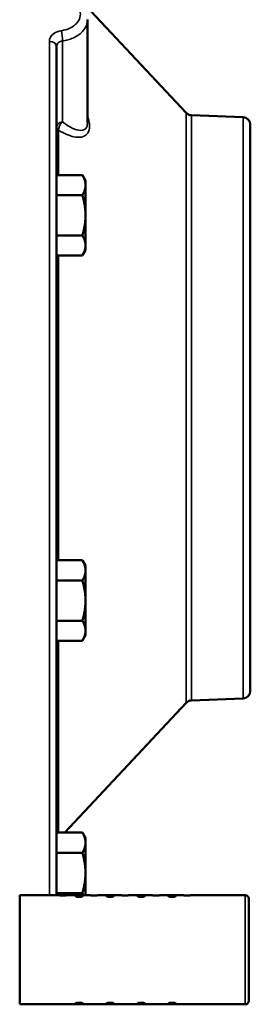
# Model space of a CAD drawing. Header units: inches. Extents: x 1 to 271, y 5 to 171.
# Tile 82 of 256: x 52.88 to 54.74, y 129.46 to 137.41. Entities that reach past the tile are written whole.
import ezdxf

# ---------------------------------------------------------------- set-up
doc = ezdxf.new("R2010")
doc.units = ezdxf.units.IN
doc.header["$LTSCALE"] = 8
doc.header["$MEASUREMENT"] = 0
doc.layers.add('Visible (ANSI)', color=7, linetype='Continuous', lineweight=50)
doc.layers.add('Visible Narrow (ANSI)', color=7, linetype='Continuous', lineweight=35)

msp = doc.modelspace()

# ---------------------------------------------------------------- linework, layer by layer
at = {"layer": 'Visible (ANSI)'}
for p, q in [((54.2271, 136.6571), (53.2692, 137.6812)), ((53.4301, 137.4114), (53.4301, 136.5792)), ((53.1801, 137.1952), (53.1801, 130.3416)), ((54.6861, 136.6236), (54.2688, 136.6382)), ((54.7441, 136.5636), (54.7441, 131.9895)), ((53.1801, 136.156), (53.3888, 136.156)), ((53.1801, 136.0743), (53.1801, 136.156)), ((53.1801, 136.1126), (53.1801, 136.1126)), ((53.4139, 136.1126), (53.3893, 136.1552)), ((53.4139, 136.0743), (53.4139, 136.1126)), ((53.1801, 135.9926), (53.1801, 136.0743)), ((53.4139, 135.8304), (53.4139, 136.0743)), ((53.1801, 135.9926), (53.3888, 135.9926)), ((53.1801, 135.8304), (53.1801, 135.9926)), ((53.1801, 135.6681), (53.1801, 135.8304)), ((53.4139, 135.5876), (53.4139, 135.8304)), ((53.1801, 135.6681), (53.3888, 135.6681)), ((53.1801, 135.5876), (53.1801, 135.6681)), ((53.1801, 135.5071), (53.1801, 135.5876)), ((53.1801, 135.5506), (53.1801, 135.5506)), ((53.4139, 135.5506), (53.3893, 135.5079)), ((53.4139, 135.5506), (53.4139, 135.5876)), ((53.1801, 135.5071), (53.3888, 135.5071)), ((53.1801, 133.046), (53.3888, 133.046)), ((53.1801, 132.9643), (53.1801, 133.046)), ((53.1801, 133.0026), (53.1801, 133.0026)), ((53.4139, 133.0026), (53.3893, 133.0452)), ((53.4139, 132.9643), (53.4139, 133.0026)), ((53.1801, 132.8826), (53.1801, 132.9643)), ((53.4139, 132.7204), (53.4139, 132.9643)), ((53.1801, 132.8826), (53.3888, 132.8826)), ((53.1801, 132.7204), (53.1801, 132.8826)), ((53.1801, 132.5581), (53.1801, 132.7204)), ((53.4139, 132.4776), (53.4139, 132.7204)), ((53.1801, 132.5581), (53.3888, 132.5581)), ((53.1801, 132.4776), (53.1801, 132.5581)), ((53.1801, 132.3971), (53.1801, 132.4776)), ((53.1801, 132.4406), (53.1801, 132.4406)), ((53.4139, 132.4406), (53.3893, 132.3979)), ((53.4139, 132.4406), (53.4139, 132.4776)), ((53.1801, 132.3971), (53.3888, 132.3971)), ((54.2271, 131.896), (53.2469, 130.848)), ((54.6861, 131.9296), (54.2688, 131.915)), ((53.1801, 130.848), (53.3888, 130.848)), ((53.1801, 130.7663), (53.1801, 130.848)), ((53.4139, 130.8046), (53.3893, 130.8472)), ((53.1801, 130.8046), (53.1801, 130.8046)), ((53.1801, 130.6846), (53.1801, 130.7663)), ((53.4139, 130.7663), (53.4139, 130.8046)), ((53.4139, 130.5224), (53.4139, 130.7663)), ((53.1801, 130.6846), (53.3888, 130.6846)), ((53.1801, 130.5224), (53.1801, 130.6846)), ((53.1801, 130.3601), (53.1801, 130.5224)), ((53.4139, 130.3416), (53.4139, 130.5224)), ((53.1801, 130.3601), (53.3888, 130.3601)), ((53.1801, 130.3416), (53.1801, 130.3601)), ((52.8826, 130.3416), (52.8826, 130.1216)), ((53.2026, 130.3416), (52.8826, 130.3416)), ((53.4526, 130.3416), (53.2626, 130.3416)), ((53.7026, 130.3416), (53.5126, 130.3416)), ((53.9526, 130.3416), (53.7626, 130.3416)), ((54.2026, 130.3416), (54.0126, 130.3416)), ((54.7026, 130.3416), (54.2626, 130.3416)), ((54.7326, 129.4916), (54.7326, 130.3116)), ((52.8826, 129.6816), (52.8826, 130.1216)), ((52.8826, 129.6816), (52.8826, 129.4616)), ((53.2026, 129.4616), (52.8826, 129.4616)), ((53.4526, 129.4616), (53.2626, 129.4616)), ((53.7026, 129.4616), (53.5126, 129.4616)), ((53.9526, 129.4616), (53.7626, 129.4616)), ((54.2026, 129.4616), (54.0126, 129.4616)), ((54.7026, 129.4616), (54.2626, 129.4616))]:
    msp.add_line(p, q, dxfattribs=at)
for centre, radius, start, end in [((54.2709, 136.6981), 0.06, 223.08682, 268), ((54.6841, 136.5636), 0.06, 0, 88), ((54.6841, 131.9895), 0.06, 272, 0), ((54.2709, 131.855), 0.06, 92, 136.91318), ((54.7026, 130.3116), 0.03, 359.99993, 90), ((54.7026, 129.4916), 0.03, 270, 0.00007)]:
    msp.add_arc(centre, radius, start, end, dxfattribs=at)
msp.add_open_spline([(53.43, 136.5792), (53.43, 136.5792), (53.43, 136.5792), (53.43, 136.5791)], degree=3, dxfattribs=at)
for points, weights in [([(53.4139, 136.0743), (53.4139, 136.1122), (53.3888, 136.156)], [1, 1.0379548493, 1]), ([(53.3888, 136.156), (53.3891, 136.1556), (53.3893, 136.1552)], [1, 1.00033867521, 1.00067130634]), ([(53.3888, 135.9926), (53.4139, 136.0364), (53.4139, 136.0743)], [1, 1.0379548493, 1]), ([(53.4139, 135.8304), (53.4139, 135.9057), (53.3888, 135.9926)], [1, 1.0379548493, 1]), ([(53.3888, 135.6681), (53.4139, 135.7551), (53.4139, 135.8304)], [1, 1.0379548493, 1]), ([(53.4139, 135.5876), (53.4139, 135.625), (53.3888, 135.6681)], [1, 1.0379548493, 1]), ([(53.3888, 135.5071), (53.4139, 135.5503), (53.4139, 135.5876)], [1, 1.0379548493, 1]), ([(53.4139, 132.9643), (53.4139, 133.0022), (53.3888, 133.046)], [1, 1.0379548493, 1]), ([(53.3888, 133.046), (53.3891, 133.0456), (53.3893, 133.0452)], [1, 1.00033867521, 1.00067130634]), ([(53.3888, 132.8826), (53.4139, 132.9264), (53.4139, 132.9643)], [1, 1.0379548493, 1]), ([(53.4139, 132.7204), (53.4139, 132.7957), (53.3888, 132.8826)], [1, 1.0379548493, 1]), ([(53.3888, 132.5581), (53.4139, 132.6451), (53.4139, 132.7204)], [1, 1.0379548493, 1]), ([(53.4139, 132.4776), (53.4139, 132.515), (53.3888, 132.5581)], [1, 1.0379548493, 1]), ([(53.3888, 132.3971), (53.4139, 132.4403), (53.4139, 132.4776)], [1, 1.0379548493, 1]), ([(53.4139, 130.7663), (53.4139, 130.8042), (53.3888, 130.848)], [1, 1.0379548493, 1]), ([(53.3888, 130.848), (53.3891, 130.8476), (53.3893, 130.8472)], [1, 1.00033867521, 1.00067130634]), ([(53.3888, 130.6846), (53.4139, 130.7284), (53.4139, 130.7663)], [1, 1.0379548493, 1]), ([(53.4139, 130.5224), (53.4139, 130.5977), (53.3888, 130.6846)], [1, 1.0379548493, 1]), ([(53.3888, 130.3601), (53.4139, 130.4471), (53.4139, 130.5224)], [1, 1.0379548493, 1]), ([(53.3986, 130.3416), (53.3944, 130.3506), (53.3888, 130.3601)], [1.01278936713, 1.00814075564, 1])]:
    msp.add_rational_spline(points, weights, degree=2, dxfattribs=at)
for points, knots in [([(53.2626, 130.3416), (53.2626, 130.3416), (53.2618, 130.3415), (53.2587, 130.3413), (53.2564, 130.3412), (53.2511, 130.3409), (53.2477, 130.3408), (53.2403, 130.3406), (53.2363, 130.3405), (53.2288, 130.3405), (53.2248, 130.3406), (53.2174, 130.3408), (53.214, 130.3409), (53.2087, 130.3412), (53.2064, 130.3413), (53.2033, 130.3415), (53.2026, 130.3416), (53.2026, 130.3416)], [-0.344557, -0.344557, -0.344557, -0.344557, -0.3158439, -0.3158439, -0.2871309, -0.2871309, -0.2584178, -0.2584178, -0.2297047, -0.2297047, -0.2009916, -0.2009916, -0.1722785, -0.1722785, -0.1435654, -0.1435654, -0.1148523, -0.1148523, -0.1148523, -0.1148523]), ([(53.3926, 130.3349), (53.3926, 130.3342), (53.3918, 130.3335), (53.3887, 130.332), (53.3864, 130.3313), (53.3811, 130.3301), (53.3777, 130.3296), (53.3703, 130.3289), (53.3663, 130.3287), (53.3588, 130.3287), (53.3548, 130.3289), (53.3474, 130.3296), (53.344, 130.3301), (53.3387, 130.3313), (53.3364, 130.332), (53.3333, 130.3335), (53.3326, 130.3342), (53.3326, 130.3355), (53.3333, 130.3362), (53.3364, 130.3373), (53.3387, 130.3377), (53.344, 130.3384), (53.3474, 130.3387), (53.3548, 130.339), (53.3588, 130.3391), (53.3626, 130.3391), (53.3663, 130.3391), (53.3703, 130.339), (53.3777, 130.3387), (53.3811, 130.3384), (53.3864, 130.3377), (53.3887, 130.3373), (53.3918, 130.3362), (53.3926, 130.3355), (53.3926, 130.3349)], [-0.344557, -0.344557, -0.344557, -0.344557, -0.3158439, -0.3158439, -0.2871309, -0.2871309, -0.2584178, -0.2584178, -0.2297047, -0.2297047, -0.2009916, -0.2009916, -0.1722785, -0.1722785, -0.1435654, -0.1435654, -0.1148523, -0.1148523, -0.0861393, -0.0861393, -0.0574262, -0.0574262, -0.0287131, -0.0287131, 0, 0, 0, 0.0287131, 0.0287131, 0.0574262, 0.0574262, 0.0861393, 0.0861393, 0.1148523, 0.1148523, 0.1148523, 0.1148523]), ([(53.5126, 130.3416), (53.5126, 130.3416), (53.5118, 130.3415), (53.5087, 130.3413), (53.5064, 130.3412), (53.5011, 130.3409), (53.4977, 130.3408), (53.4903, 130.3406), (53.4863, 130.3405), (53.4788, 130.3405), (53.4748, 130.3406), (53.4674, 130.3408), (53.464, 130.3409), (53.4587, 130.3412), (53.4564, 130.3413), (53.4533, 130.3415), (53.4526, 130.3416), (53.4526, 130.3416)], [-0.344557, -0.344557, -0.344557, -0.344557, -0.3158439, -0.3158439, -0.2871309, -0.2871309, -0.2584178, -0.2584178, -0.2297047, -0.2297047, -0.2009916, -0.2009916, -0.1722785, -0.1722785, -0.1435654, -0.1435654, -0.1148523, -0.1148523, -0.1148523, -0.1148523]), ([(53.6426, 130.3349), (53.6426, 130.3342), (53.6418, 130.3335), (53.6387, 130.332), (53.6364, 130.3313), (53.6311, 130.3301), (53.6277, 130.3296), (53.6203, 130.3289), (53.6163, 130.3287), (53.6088, 130.3287), (53.6048, 130.3289), (53.5974, 130.3296), (53.594, 130.3301), (53.5887, 130.3313), (53.5864, 130.332), (53.5833, 130.3335), (53.5826, 130.3342), (53.5826, 130.3355), (53.5833, 130.3362), (53.5864, 130.3373), (53.5887, 130.3377), (53.594, 130.3384), (53.5974, 130.3387), (53.6048, 130.339), (53.6088, 130.3391), (53.6126, 130.3391), (53.6163, 130.3391), (53.6203, 130.339), (53.6277, 130.3387), (53.6311, 130.3384), (53.6364, 130.3377), (53.6387, 130.3373), (53.6418, 130.3362), (53.6426, 130.3355), (53.6426, 130.3349)], [-0.344557, -0.344557, -0.344557, -0.344557, -0.3158439, -0.3158439, -0.2871309, -0.2871309, -0.2584178, -0.2584178, -0.2297047, -0.2297047, -0.2009916, -0.2009916, -0.1722785, -0.1722785, -0.1435654, -0.1435654, -0.1148523, -0.1148523, -0.0861393, -0.0861393, -0.0574262, -0.0574262, -0.0287131, -0.0287131, 0, 0, 0, 0.0287131, 0.0287131, 0.0574262, 0.0574262, 0.0861393, 0.0861393, 0.1148523, 0.1148523, 0.1148523, 0.1148523]), ([(53.7626, 130.3416), (53.7626, 130.3416), (53.7618, 130.3415), (53.7587, 130.3413), (53.7564, 130.3412), (53.7511, 130.3409), (53.7477, 130.3408), (53.7403, 130.3406), (53.7363, 130.3405), (53.7288, 130.3405), (53.7248, 130.3406), (53.7174, 130.3408), (53.714, 130.3409), (53.7087, 130.3412), (53.7064, 130.3413), (53.7033, 130.3415), (53.7026, 130.3416), (53.7026, 130.3416)], [-0.344557, -0.344557, -0.344557, -0.344557, -0.3158439, -0.3158439, -0.2871309, -0.2871309, -0.2584178, -0.2584178, -0.2297047, -0.2297047, -0.2009916, -0.2009916, -0.1722785, -0.1722785, -0.1435654, -0.1435654, -0.1148523, -0.1148523, -0.1148523, -0.1148523]), ([(53.8926, 130.3349), (53.8926, 130.3342), (53.8918, 130.3335), (53.8887, 130.332), (53.8864, 130.3313), (53.8811, 130.3301), (53.8777, 130.3296), (53.8703, 130.3289), (53.8663, 130.3287), (53.8588, 130.3287), (53.8548, 130.3289), (53.8474, 130.3296), (53.844, 130.3301), (53.8387, 130.3313), (53.8364, 130.332), (53.8333, 130.3335), (53.8326, 130.3342), (53.8326, 130.3355), (53.8333, 130.3362), (53.8364, 130.3373), (53.8387, 130.3377), (53.844, 130.3384), (53.8474, 130.3387), (53.8548, 130.339), (53.8588, 130.3391), (53.8626, 130.3391), (53.8663, 130.3391), (53.8703, 130.339), (53.8777, 130.3387), (53.8811, 130.3384), (53.8864, 130.3377), (53.8887, 130.3373), (53.8918, 130.3362), (53.8926, 130.3355), (53.8926, 130.3349)], [-0.344557, -0.344557, -0.344557, -0.344557, -0.3158439, -0.3158439, -0.2871309, -0.2871309, -0.2584178, -0.2584178, -0.2297047, -0.2297047, -0.2009916, -0.2009916, -0.1722785, -0.1722785, -0.1435654, -0.1435654, -0.1148523, -0.1148523, -0.0861393, -0.0861393, -0.0574262, -0.0574262, -0.0287131, -0.0287131, 0, 0, 0, 0.0287131, 0.0287131, 0.0574262, 0.0574262, 0.0861393, 0.0861393, 0.1148523, 0.1148523, 0.1148523, 0.1148523]), ([(54.0126, 130.3416), (54.0126, 130.3416), (54.0118, 130.3415), (54.0087, 130.3413), (54.0064, 130.3412), (54.0011, 130.3409), (53.9977, 130.3408), (53.9903, 130.3406), (53.9863, 130.3405), (53.9788, 130.3405), (53.9748, 130.3406), (53.9674, 130.3408), (53.964, 130.3409), (53.9587, 130.3412), (53.9564, 130.3413), (53.9533, 130.3415), (53.9526, 130.3416), (53.9526, 130.3416)], [-0.344557, -0.344557, -0.344557, -0.344557, -0.3158439, -0.3158439, -0.2871309, -0.2871309, -0.2584178, -0.2584178, -0.2297047, -0.2297047, -0.2009916, -0.2009916, -0.1722785, -0.1722785, -0.1435654, -0.1435654, -0.1148523, -0.1148523, -0.1148523, -0.1148523]), ([(54.1426, 130.3349), (54.1426, 130.3342), (54.1418, 130.3335), (54.1387, 130.332), (54.1364, 130.3313), (54.1311, 130.3301), (54.1277, 130.3296), (54.1203, 130.3289), (54.1163, 130.3287), (54.1088, 130.3287), (54.1048, 130.3289), (54.0974, 130.3296), (54.094, 130.3301), (54.0887, 130.3313), (54.0864, 130.332), (54.0833, 130.3335), (54.0826, 130.3342), (54.0826, 130.3355), (54.0833, 130.3362), (54.0864, 130.3373), (54.0887, 130.3377), (54.094, 130.3384), (54.0974, 130.3387), (54.1048, 130.339), (54.1088, 130.3391), (54.1126, 130.3391), (54.1163, 130.3391), (54.1203, 130.339), (54.1277, 130.3387), (54.1311, 130.3384), (54.1364, 130.3377), (54.1387, 130.3373), (54.1418, 130.3362), (54.1426, 130.3355), (54.1426, 130.3349)], [-0.344557, -0.344557, -0.344557, -0.344557, -0.3158439, -0.3158439, -0.2871309, -0.2871309, -0.2584178, -0.2584178, -0.2297047, -0.2297047, -0.2009916, -0.2009916, -0.1722785, -0.1722785, -0.1435654, -0.1435654, -0.1148523, -0.1148523, -0.0861393, -0.0861393, -0.0574262, -0.0574262, -0.0287131, -0.0287131, 0, 0, 0, 0.0287131, 0.0287131, 0.0574262, 0.0574262, 0.0861393, 0.0861393, 0.1148523, 0.1148523, 0.1148523, 0.1148523]), ([(54.2626, 130.3416), (54.2626, 130.3416), (54.2618, 130.3415), (54.2587, 130.3413), (54.2564, 130.3412), (54.2511, 130.3409), (54.2477, 130.3408), (54.2403, 130.3406), (54.2363, 130.3405), (54.2288, 130.3405), (54.2248, 130.3406), (54.2174, 130.3408), (54.214, 130.3409), (54.2087, 130.3412), (54.2064, 130.3413), (54.2033, 130.3415), (54.2026, 130.3416), (54.2026, 130.3416)], [-0.344557, -0.344557, -0.344557, -0.344557, -0.3158439, -0.3158439, -0.2871309, -0.2871309, -0.2584178, -0.2584178, -0.2297047, -0.2297047, -0.2009916, -0.2009916, -0.1722785, -0.1722785, -0.1435654, -0.1435654, -0.1148523, -0.1148523, -0.1148523, -0.1148523]), ([(53.2026, 129.4616), (53.2026, 129.4616), (53.2033, 129.4616), (53.2064, 129.4618), (53.2087, 129.462), (53.214, 129.4622), (53.2174, 129.4624), (53.2248, 129.4625), (53.2288, 129.4626), (53.2363, 129.4626), (53.2403, 129.4625), (53.2477, 129.4624), (53.2511, 129.4622), (53.2564, 129.462), (53.2587, 129.4618), (53.2618, 129.4616), (53.2626, 129.4616), (53.2626, 129.4616)], [-0.344557, -0.344557, -0.344557, -0.344557, -0.3158439, -0.3158439, -0.2871309, -0.2871309, -0.2584178, -0.2584178, -0.2297047, -0.2297047, -0.2009916, -0.2009916, -0.1722785, -0.1722785, -0.1435654, -0.1435654, -0.1148523, -0.1148523, -0.1148523, -0.1148523]), ([(53.3326, 129.4683), (53.3326, 129.4689), (53.3333, 129.4697), (53.3364, 129.4711), (53.3387, 129.4719), (53.344, 129.473), (53.3474, 129.4736), (53.3548, 129.4743), (53.3588, 129.4745), (53.3663, 129.4745), (53.3703, 129.4743), (53.3777, 129.4736), (53.3811, 129.473), (53.3864, 129.4719), (53.3887, 129.4711), (53.3918, 129.4697), (53.3926, 129.4689), (53.3926, 129.4676), (53.3918, 129.467), (53.3887, 129.4659), (53.3864, 129.4654), (53.3811, 129.4647), (53.3777, 129.4645), (53.3703, 129.4641), (53.3663, 129.4641), (53.3626, 129.4641), (53.3588, 129.4641), (53.3548, 129.4641), (53.3474, 129.4645), (53.344, 129.4647), (53.3387, 129.4654), (53.3364, 129.4659), (53.3333, 129.467), (53.3326, 129.4676), (53.3326, 129.4683)], [-0.344557, -0.344557, -0.344557, -0.344557, -0.3158439, -0.3158439, -0.2871309, -0.2871309, -0.2584178, -0.2584178, -0.2297047, -0.2297047, -0.2009916, -0.2009916, -0.1722785, -0.1722785, -0.1435654, -0.1435654, -0.1148523, -0.1148523, -0.0861393, -0.0861393, -0.0574262, -0.0574262, -0.0287131, -0.0287131, 0, 0, 0, 0.0287131, 0.0287131, 0.0574262, 0.0574262, 0.0861393, 0.0861393, 0.1148523, 0.1148523, 0.1148523, 0.1148523]), ([(53.4526, 129.4616), (53.4526, 129.4616), (53.4533, 129.4616), (53.4564, 129.4618), (53.4587, 129.462), (53.464, 129.4622), (53.4674, 129.4624), (53.4748, 129.4625), (53.4788, 129.4626), (53.4863, 129.4626), (53.4903, 129.4625), (53.4977, 129.4624), (53.5011, 129.4622), (53.5064, 129.462), (53.5087, 129.4618), (53.5118, 129.4616), (53.5126, 129.4616), (53.5126, 129.4616)], [0.1148523, 0.1148523, 0.1148523, 0.1148523, 0.1435654, 0.1435654, 0.1722785, 0.1722785, 0.2009916, 0.2009916, 0.2297047, 0.2297047, 0.2584178, 0.2584178, 0.2871309, 0.2871309, 0.3158439, 0.3158439, 0.344557, 0.344557, 0.344557, 0.344557]), ([(53.5826, 129.4683), (53.5826, 129.4689), (53.5833, 129.4697), (53.5864, 129.4711), (53.5887, 129.4719), (53.594, 129.473), (53.5974, 129.4736), (53.6048, 129.4743), (53.6088, 129.4745), (53.6163, 129.4745), (53.6203, 129.4743), (53.6277, 129.4736), (53.6311, 129.473), (53.6364, 129.4719), (53.6387, 129.4711), (53.6418, 129.4697), (53.6426, 129.4689), (53.6426, 129.4676), (53.6418, 129.467), (53.6387, 129.4659), (53.6364, 129.4654), (53.6311, 129.4647), (53.6277, 129.4645), (53.6203, 129.4641), (53.6163, 129.4641), (53.6126, 129.4641), (53.6088, 129.4641), (53.6048, 129.4641), (53.5974, 129.4645), (53.594, 129.4647), (53.5887, 129.4654), (53.5864, 129.4659), (53.5833, 129.467), (53.5826, 129.4676), (53.5826, 129.4683)], [-0.344557, -0.344557, -0.344557, -0.344557, -0.3158439, -0.3158439, -0.2871309, -0.2871309, -0.2584178, -0.2584178, -0.2297047, -0.2297047, -0.2009916, -0.2009916, -0.1722785, -0.1722785, -0.1435654, -0.1435654, -0.1148523, -0.1148523, -0.0861393, -0.0861393, -0.0574262, -0.0574262, -0.0287131, -0.0287131, 0, 0, 0, 0.0287131, 0.0287131, 0.0574262, 0.0574262, 0.0861393, 0.0861393, 0.1148523, 0.1148523, 0.1148523, 0.1148523]), ([(53.7026, 129.4616), (53.7026, 129.4616), (53.7033, 129.4616), (53.7064, 129.4618), (53.7087, 129.462), (53.714, 129.4622), (53.7174, 129.4624), (53.7248, 129.4625), (53.7288, 129.4626), (53.7363, 129.4626), (53.7403, 129.4625), (53.7477, 129.4624), (53.7511, 129.4622), (53.7564, 129.462), (53.7587, 129.4618), (53.7618, 129.4616), (53.7626, 129.4616), (53.7626, 129.4616)], [0.1148523, 0.1148523, 0.1148523, 0.1148523, 0.1435654, 0.1435654, 0.1722785, 0.1722785, 0.2009916, 0.2009916, 0.2297047, 0.2297047, 0.2584178, 0.2584178, 0.2871309, 0.2871309, 0.3158439, 0.3158439, 0.344557, 0.344557, 0.344557, 0.344557]), ([(53.8326, 129.4683), (53.8326, 129.4689), (53.8333, 129.4697), (53.8364, 129.4711), (53.8387, 129.4719), (53.844, 129.473), (53.8474, 129.4736), (53.8548, 129.4743), (53.8588, 129.4745), (53.8663, 129.4745), (53.8703, 129.4743), (53.8777, 129.4736), (53.8811, 129.473), (53.8864, 129.4719), (53.8887, 129.4711), (53.8918, 129.4697), (53.8926, 129.4689), (53.8926, 129.4676), (53.8918, 129.467), (53.8887, 129.4659), (53.8864, 129.4654), (53.8811, 129.4647), (53.8777, 129.4645), (53.8703, 129.4641), (53.8663, 129.4641), (53.8626, 129.4641), (53.8588, 129.4641), (53.8548, 129.4641), (53.8474, 129.4645), (53.844, 129.4647), (53.8387, 129.4654), (53.8364, 129.4659), (53.8333, 129.467), (53.8326, 129.4676), (53.8326, 129.4683)], [-0.344557, -0.344557, -0.344557, -0.344557, -0.3158439, -0.3158439, -0.2871309, -0.2871309, -0.2584178, -0.2584178, -0.2297047, -0.2297047, -0.2009916, -0.2009916, -0.1722785, -0.1722785, -0.1435654, -0.1435654, -0.1148523, -0.1148523, -0.0861393, -0.0861393, -0.0574262, -0.0574262, -0.0287131, -0.0287131, 0, 0, 0, 0.0287131, 0.0287131, 0.0574262, 0.0574262, 0.0861393, 0.0861393, 0.1148523, 0.1148523, 0.1148523, 0.1148523]), ([(53.9526, 129.4616), (53.9526, 129.4616), (53.9533, 129.4616), (53.9564, 129.4618), (53.9587, 129.462), (53.964, 129.4622), (53.9674, 129.4624), (53.9748, 129.4625), (53.9788, 129.4626), (53.9863, 129.4626), (53.9903, 129.4625), (53.9977, 129.4624), (54.0011, 129.4622), (54.0064, 129.462), (54.0087, 129.4618), (54.0118, 129.4616), (54.0126, 129.4616), (54.0126, 129.4616)], [0.1148523, 0.1148523, 0.1148523, 0.1148523, 0.1435654, 0.1435654, 0.1722785, 0.1722785, 0.2009916, 0.2009916, 0.2297047, 0.2297047, 0.2584178, 0.2584178, 0.2871309, 0.2871309, 0.3158439, 0.3158439, 0.344557, 0.344557, 0.344557, 0.344557]), ([(54.0826, 129.4683), (54.0826, 129.4689), (54.0833, 129.4697), (54.0864, 129.4711), (54.0887, 129.4719), (54.094, 129.473), (54.0974, 129.4736), (54.1048, 129.4743), (54.1088, 129.4745), (54.1163, 129.4745), (54.1203, 129.4743), (54.1277, 129.4736), (54.1311, 129.473), (54.1364, 129.4719), (54.1387, 129.4711), (54.1418, 129.4697), (54.1426, 129.4689), (54.1426, 129.4676), (54.1418, 129.467), (54.1387, 129.4659), (54.1364, 129.4654), (54.1311, 129.4647), (54.1277, 129.4645), (54.1203, 129.4641), (54.1163, 129.4641), (54.1126, 129.4641), (54.1088, 129.4641), (54.1048, 129.4641), (54.0974, 129.4645), (54.094, 129.4647), (54.0887, 129.4654), (54.0864, 129.4659), (54.0833, 129.467), (54.0826, 129.4676), (54.0826, 129.4683)], [-0.344557, -0.344557, -0.344557, -0.344557, -0.3158439, -0.3158439, -0.2871309, -0.2871309, -0.2584178, -0.2584178, -0.2297047, -0.2297047, -0.2009916, -0.2009916, -0.1722785, -0.1722785, -0.1435654, -0.1435654, -0.1148523, -0.1148523, -0.0861393, -0.0861393, -0.0574262, -0.0574262, -0.0287131, -0.0287131, 0, 0, 0, 0.0287131, 0.0287131, 0.0574262, 0.0574262, 0.0861393, 0.0861393, 0.1148523, 0.1148523, 0.1148523, 0.1148523]), ([(54.2026, 129.4616), (54.2026, 129.4616), (54.2033, 129.4616), (54.2064, 129.4618), (54.2087, 129.462), (54.214, 129.4622), (54.2174, 129.4624), (54.2248, 129.4625), (54.2288, 129.4626), (54.2363, 129.4626), (54.2403, 129.4625), (54.2477, 129.4624), (54.2511, 129.4622), (54.2564, 129.462), (54.2587, 129.4618), (54.2618, 129.4616), (54.2626, 129.4616), (54.2626, 129.4616)], [0.1148523, 0.1148523, 0.1148523, 0.1148523, 0.1435654, 0.1435654, 0.1722785, 0.1722785, 0.2009916, 0.2009916, 0.2297047, 0.2297047, 0.2584178, 0.2584178, 0.2871309, 0.2871309, 0.3158439, 0.3158439, 0.344557, 0.344557, 0.344557, 0.344557])]:
    msp.add_open_spline(points, degree=3, knots=knots, dxfattribs=at)
at = {"layer": 'Visible Narrow (ANSI)'}
for p, q in [((53.1221, 130.3416), (53.1221, 137.2346)), ((53.2284, 136.5855), (53.2284, 137.239)), ((54.2271, 131.896), (54.2271, 136.6571)), ((54.2688, 136.6382), (54.2688, 131.915)), ((54.6861, 131.9296), (54.6861, 136.6236)), ((53.1962, 136.5241), (53.1962, 136.5239)), ((53.1962, 136.5175), (53.1962, 136.156)), ((53.1962, 135.5071), (53.1962, 133.046)), ((53.1962, 132.3971), (53.1962, 130.848)), ((54.7026, 129.4616), (54.7026, 130.3416))]:
    msp.add_line(p, q, dxfattribs=at)
for centre, major_axis, ratio, start_param, end_param in [((53.2168, 137.2806), (0.0072, -0.0596), 0.155301, 0.778562, 2.301408), ((53.1201, 137.1952), (0.06, 0), 0.657033, 0, 1.53589), ((53.2401, 136.5438), (-0.06, 0), 0.707107, 4.907167, 6.283185), ((53.2401, 136.5438), (-0.0311, -0.0513), 0.603821, 4.19741, 5.567667), ((53.2401, 136.5438), (-0.06, 0), 0.643436, 0, 0.752007)]:
    msp.add_ellipse(centre, major_axis=major_axis, ratio=ratio, start_param=start_param, end_param=end_param, dxfattribs=at)
for points, knots in [([(53.2189, 137.5884), (53.2678, 137.5806), (53.3572, 137.5375), (53.3888, 137.4244), (53.314, 137.3439), (53.2433, 137.3242), (53.2189, 137.3212)], [0, 0, 0, 0, 0.37947, 0.75894, 1.13841, 1.328145, 1.328145, 1.328145, 1.328145]), ([(53.2284, 137.239), (53.2431, 137.2408), (53.2575, 137.2436), (53.2853, 137.251), (53.2987, 137.2557), (53.3138, 137.2622), (53.3163, 137.2633), (53.3313, 137.2703), (53.3431, 137.277), (53.3649, 137.2918), (53.3748, 137.3), (53.3924, 137.3174), (53.4001, 137.3267), (53.4129, 137.3462), (53.4181, 137.3563), (53.4232, 137.37), (53.4243, 137.3734), (53.4281, 137.3872), (53.4298, 137.3977), (53.43, 137.4089), (53.43, 137.4094), (53.43, 137.41)], [-1.3281451, -1.3281451, -1.3281451, -1.3281451, -1.2417227, -1.2417227, -1.1552646, -1.1552646, -1.1384101, -1.1384101, -1.0506448, -1.0506448, -0.9628989, -0.9628989, -0.875172, -0.875172, -0.787331, -0.787331, -0.75894, -0.75894, -0.6721181, -0.6721181, -0.6676091, -0.6676091, -0.6676091, -0.6676091]), ([(53.2189, 137.3212), (53.1958, 137.3184), (53.1449, 137.2994), (53.1221, 137.2586), (53.1221, 137.2346)], [0, 0, 0, 0, 0.1798462, 0.4196411, 0.4196411, 0.4196411, 0.4196411]), ([(53.1801, 137.1952), (53.1801, 137.2078), (53.1914, 137.2287), (53.2169, 137.2378), (53.2284, 137.239)], [-0.4196411, -0.4196411, -0.4196411, -0.4196411, -0.1798462, 0, 0, 0, 0]), ([(53.1962, 136.5175), (53.2188, 136.5037), (53.2413, 136.4921), (53.2735, 136.4786), (53.2836, 136.4749), (53.311, 136.4663), (53.328, 136.4626), (53.3568, 136.4602), (53.369, 136.4606), (53.3912, 136.4649), (53.4013, 136.4686), (53.4187, 136.4794), (53.4261, 136.4864), (53.4341, 136.4986), (53.4361, 136.5022), (53.4421, 136.5157), (53.4448, 136.527), (53.4461, 136.5431), (53.4462, 136.5466), (53.4462, 136.5635), (53.4445, 136.5778), (53.4402, 136.5972), (53.4391, 136.6017), (53.4356, 136.6141), (53.433, 136.6222), (53.4301, 136.6304)], [-2.591531, -2.591531, -2.591531, -2.591531, -2.339156, -2.339156, -2.221313, -2.221313, -2.015328, -2.015328, -1.851094, -1.851094, -1.692933, -1.692933, -1.539556, -1.539556, -1.480875, -1.480875, -1.335835, -1.335835, -1.295766, -1.295766, -1.152434, -1.152434, -1.110656, -1.110656, -1.036335, -1.036335, -1.036335, -1.036335]), ([(53.43, 136.5791), (53.43, 136.5653), (53.4229, 136.5298), (53.3804, 136.5083), (53.3081, 136.5299), (53.2551, 136.5645), (53.2284, 136.5855)], [1.296343, 1.296343, 1.296343, 1.296343, 1.480875, 1.851094, 2.221313, 2.591531, 2.591531, 2.591531, 2.591531])]:
    msp.add_open_spline(points, degree=3, knots=knots, dxfattribs=at)

doc.saveas('drawing.dxf')
